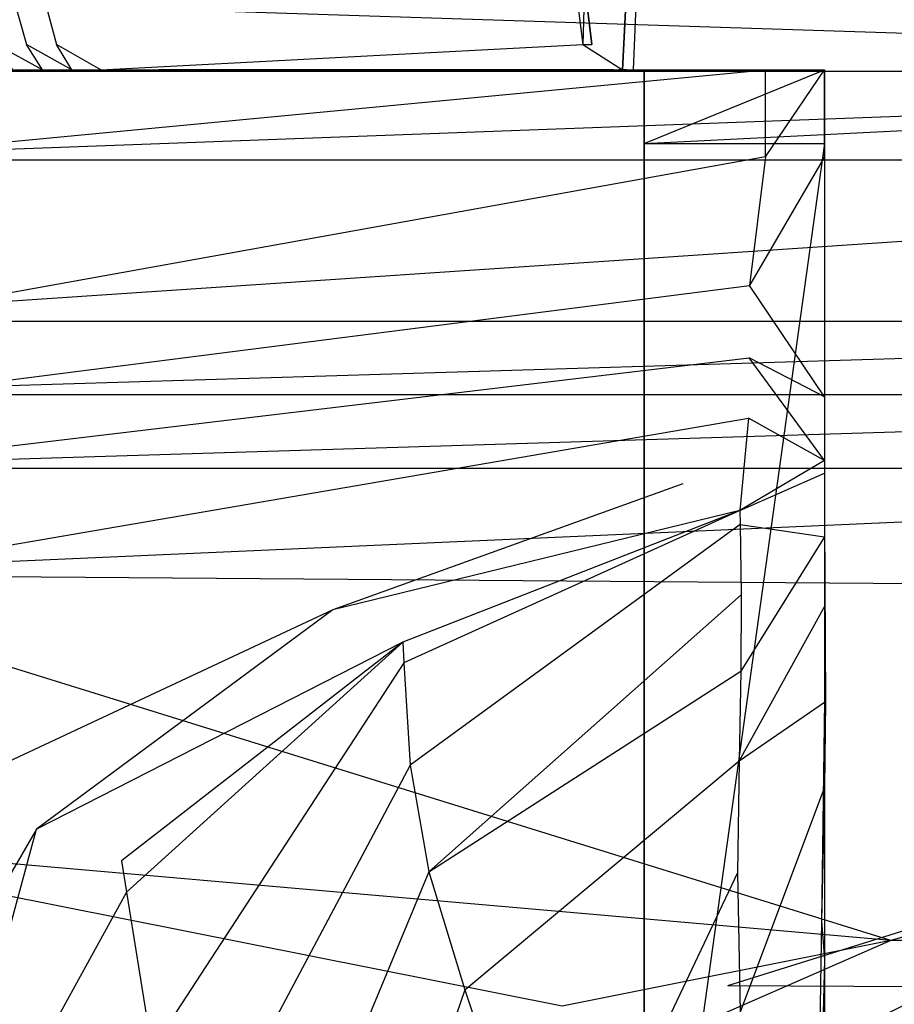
# Model space of a CAD drawing. Extents: x 0 to 0.37, y -0.56 to 0.
# Tile 17 of 26: x 0.034 to 0.097, y -0.173 to -0.102. Entities that reach past the tile are written whole.
import ezdxf

# ---------------------------------------------------------------- set-up
doc = ezdxf.new("R2010")
doc.units = 0
doc.layers.add('L0_WC_N_567510__0___REPLACEMTFO', color=7, linetype='CONTINUOUS')

msp = doc.modelspace()

# ---------------------------------------------------------------- linework, layer by layer
at = {"layer": 'L0_WC_N_567510__0___REPLACEMTFO', "color": 8}
for points, invisible_edges in [([(0.07446, -0.099007), (0.081029, -0.034962), (0.074985, -0.10341), (0.07446, -0.099007)], 10), ([(0.074985, -0.10341), (0.081029, -0.034962), (0.077184, -0.105234), (0.074985, -0.10341)], 13), ([(0.077184, -0.105234), (0.081029, -0.034962), (0.07749, -0.105234), (0.077184, -0.105234)], 10), ([(0.07749, -0.105234), (0.081029, -0.034962), (0.07796, -0.105234), (0.07749, -0.105234)], 13), ([(0.07796, -0.105234), (0.081029, -0.034962), (0.07876, -0.105234), (0.07796, -0.105234)], 15), ([(0.07876, -0.105234), (0.081029, -0.034962), (0.18494, -0.105234), (0.07876, -0.105234)], 15), ([(0.18494, -0.105234), (0.081029, -0.034962), (0.18494, -0.034962), (0.18494, -0.105234)], 15), ([(0.032864, -0.099007, 0.198247), (0.034098, -0.10341, 0.198638), (0.031909, -0.10341, 0.209238), (0.032864, -0.099007, 0.198247)], 14), ([(0.032864, -0.099007, 0.198247), (0.035088, -0.099007, 0.187662), (0.034098, -0.10341, 0.198638), (0.032864, -0.099007, 0.198247)], 14), ([(0.035088, -0.099007, 0.187662), (0.036271, -0.10341, 0.188091), (0.034098, -0.10341, 0.198638), (0.035088, -0.099007, 0.187662)], 14), ([(0.035088, -0.099007, 0.187662), (0.073778, -0.099007, 0.003252), (0.036271, -0.10341, 0.188091), (0.035088, -0.099007, 0.187662)], 14), ([(0.073778, -0.099007, 0.003252), (0.074315, -0.10341, 0.003255), (0.036271, -0.10341, 0.188091), (0.073778, -0.099007, 0.003252)], 14), ([(0.07446, -0.099007), (0.074315, -0.10341, 0.003255), (0.073778, -0.099007, 0.003252), (0.07446, -0.099007)], 14), ([(0.074315, -0.10341, 0.003255), (0.07446, -0.099007), (0.074985, -0.10341), (0.074315, -0.10341, 0.003255)], 13), ([(0.18494, -0.105362, 0.400031), (0.01139, -0.099808, 0.400031), (0.011384, -0.105362, 0.400031), (0.18494, -0.105362, 0.400031)], 13), ([(0.01139, -0.099808, 0.400031), (0.18494, -0.105362, 0.400031), (0.18494, -0.099808, 0.400031), (0.01139, -0.099808, 0.400031)], 14), ([(0.033128, -0.105233, 0.220924), (0.031909, -0.10341, 0.209238), (0.035264, -0.105233, 0.21027), (0.033128, -0.105233, 0.220924)], 14), ([(0.035264, -0.105233, 0.21027), (0.031909, -0.10341, 0.209238), (0.034098, -0.10341, 0.198638), (0.035264, -0.105233, 0.21027)], 14), ([(0.037378, -0.105233, 0.199702), (0.034098, -0.10341, 0.198638), (0.036271, -0.10341, 0.188091), (0.037378, -0.105233, 0.199702)], 14), ([(0.035264, -0.105233, 0.21027), (0.034098, -0.10341, 0.198638), (0.037378, -0.105233, 0.199702), (0.035264, -0.105233, 0.21027)], 14), ([(0.039476, -0.105233, 0.189187), (0.036271, -0.10341, 0.188091), (0.074315, -0.10341, 0.003255), (0.039476, -0.105233, 0.189187)], 14), ([(0.037378, -0.105233, 0.199702), (0.036271, -0.10341, 0.188091), (0.039476, -0.105233, 0.189187), (0.037378, -0.105233, 0.199702)], 14), ([(0.039476, -0.105233, 0.189187), (0.074315, -0.10341, 0.003255), (0.076532, -0.105234, 0.003274), (0.039476, -0.105233, 0.189187)], 14), ([(0.077184, -0.105234), (0.074315, -0.10341, 0.003255), (0.074985, -0.10341), (0.077184, -0.105234)], 13), ([(0.074315, -0.10341, 0.003255), (0.077184, -0.105234), (0.076532, -0.105234, 0.003274), (0.074315, -0.10341, 0.003255)], 14), ([(0.015088, -0.105232, 0.346121), (0.08754, -0.105232, 0.328138), (0.08754, -0.105231, 0.346586), (0.015088, -0.105232, 0.346121)], 14), ([(0.08754, -0.105231, 0.346586), (0.016865, -0.105231, 0.350277), (0.015088, -0.105232, 0.346121), (0.08754, -0.105231, 0.346586)], 13), ([(0.08754, -0.105232, 0.328138), (0.015088, -0.105232, 0.346121), (0.018484, -0.105232, 0.327527), (0.08754, -0.105232, 0.328138)], 13), ([(0.016865, -0.105231, 0.350277), (0.08754, -0.105231, 0.346586), (0.08754, -0.10523, 0.350276), (0.016865, -0.105231, 0.350277)], 14), ([(0.08754, -0.10523, 0.350276), (0.018853, -0.111754, 0.350261), (0.016865, -0.105231, 0.350277), (0.08754, -0.10523, 0.350276)], 13), ([(0.08754, -0.105232, 0.308066), (0.018484, -0.105232, 0.327527), (0.022299, -0.105232, 0.306642), (0.08754, -0.105232, 0.308066)], 13), ([(0.018484, -0.105232, 0.327527), (0.08754, -0.105232, 0.308066), (0.08754, -0.105232, 0.328138), (0.018484, -0.105232, 0.327527)], 14), ([(0.018853, -0.111754, 0.350261), (0.08754, -0.10523, 0.350276), (0.08754, -0.111529, 0.350261), (0.018853, -0.111754, 0.350261)], 14), ([(0.08754, -0.105232, 0.285926), (0.022299, -0.105232, 0.306642), (0.026485, -0.105232, 0.28371), (0.08754, -0.105232, 0.285926)], 13), ([(0.022299, -0.105232, 0.306642), (0.08754, -0.105232, 0.285926), (0.08754, -0.105232, 0.308066), (0.022299, -0.105232, 0.306642)], 14), ([(0.08754, -0.105233, 0.271961), (0.026485, -0.105232, 0.28371), (0.029195, -0.105232, 0.268851), (0.08754, -0.105233, 0.271961)], 13), ([(0.026485, -0.105232, 0.28371), (0.08754, -0.105233, 0.271961), (0.08754, -0.105232, 0.285926), (0.026485, -0.105232, 0.28371)], 14), ([(0.030648, -0.105232, 0.260865), (0.08754, -0.105233, 0.271961), (0.029195, -0.105232, 0.268851), (0.030648, -0.105232, 0.260865)], 14), ([(0.030648, -0.105232, 0.260865), (0.029639, -0.105233, 0.238267), (0.034805, -0.105233, 0.237987), (0.030648, -0.105232, 0.260865)], 13), ([(0.030981, -0.105233, 0.231609), (0.034805, -0.105233, 0.237987), (0.029639, -0.105233, 0.238267), (0.030981, -0.105233, 0.231609)], 14), ([(0.08754, -0.105233, 0.241494), (0.030648, -0.105232, 0.260865), (0.034805, -0.105233, 0.237987), (0.08754, -0.105233, 0.241494)], 13), ([(0.030648, -0.105232, 0.260865), (0.08754, -0.105233, 0.241494), (0.08754, -0.105233, 0.258006), (0.030648, -0.105232, 0.260865)], 14), ([(0.08754, -0.105233, 0.271961), (0.030648, -0.105232, 0.260865), (0.08754, -0.105233, 0.258006), (0.08754, -0.105233, 0.271961)], 13), ([(0.034805, -0.105233, 0.237987), (0.030981, -0.105233, 0.231609), (0.036016, -0.105233, 0.231304), (0.034805, -0.105233, 0.237987)], 13), ([(0.033128, -0.105233, 0.220924), (0.036016, -0.105233, 0.231304), (0.030981, -0.105233, 0.231609), (0.033128, -0.105233, 0.220924)], 14), ([(0.035264, -0.105233, 0.21027), (0.037956, -0.105233, 0.220568), (0.033128, -0.105233, 0.220924), (0.035264, -0.105233, 0.21027)], 14), ([(0.036016, -0.105233, 0.231304), (0.033128, -0.105233, 0.220924), (0.037956, -0.105233, 0.220568), (0.036016, -0.105233, 0.231304)], 13), ([(0.08754, -0.105233, 0.234401), (0.034805, -0.105233, 0.237987), (0.036016, -0.105233, 0.231304), (0.08754, -0.105233, 0.234401)], 13), ([(0.034805, -0.105233, 0.237987), (0.08754, -0.105233, 0.234401), (0.08754, -0.105233, 0.241494), (0.034805, -0.105233, 0.237987)], 14), ([(0.037956, -0.105233, 0.220568), (0.035264, -0.105233, 0.21027), (0.039884, -0.105233, 0.209871), (0.037956, -0.105233, 0.220568)], 13), ([(0.037378, -0.105233, 0.199702), (0.039884, -0.105233, 0.209871), (0.035264, -0.105233, 0.21027), (0.037378, -0.105233, 0.199702)], 14), ([(0.08755, -0.105233, 0.22377), (0.036016, -0.105233, 0.231304), (0.037956, -0.105233, 0.220568), (0.08755, -0.105233, 0.22377)], 13), ([(0.036016, -0.105233, 0.231304), (0.08755, -0.105233, 0.22377), (0.08754, -0.105233, 0.234401), (0.036016, -0.105233, 0.231304)], 14), ([(0.039884, -0.105233, 0.209871), (0.037378, -0.105233, 0.199702), (0.04179, -0.105233, 0.199275), (0.039884, -0.105233, 0.209871)], 13), ([(0.039476, -0.105233, 0.189187), (0.04179, -0.105233, 0.199275), (0.037378, -0.105233, 0.199702), (0.039476, -0.105233, 0.189187)], 14), ([(0.087515, -0.105233, 0.21314), (0.037956, -0.105233, 0.220568), (0.039884, -0.105233, 0.209871), (0.087515, -0.105233, 0.21314)], 13), ([(0.037956, -0.105233, 0.220568), (0.087515, -0.105233, 0.21314), (0.08755, -0.105233, 0.22377), (0.037956, -0.105233, 0.220568)], 14), ([(0.076532, -0.105234, 0.003274), (0.043679, -0.105233, 0.18874), (0.039476, -0.105233, 0.189187), (0.076532, -0.105234, 0.003274)], 14), ([(0.04179, -0.105233, 0.199275), (0.039476, -0.105233, 0.189187), (0.043679, -0.105233, 0.18874), (0.04179, -0.105233, 0.199275)], 13), ([(0.087523, -0.105233, 0.202508), (0.039884, -0.105233, 0.209871), (0.04179, -0.105233, 0.199275), (0.087523, -0.105233, 0.202508)], 13), ([(0.039884, -0.105233, 0.209871), (0.087523, -0.105233, 0.202508), (0.087515, -0.105233, 0.21314), (0.039884, -0.105233, 0.209871)], 14), ([(0.087243, -0.105234, 0.191886), (0.04179, -0.105233, 0.199275), (0.043679, -0.105233, 0.18874), (0.087243, -0.105234, 0.191886)], 13), ([(0.04179, -0.105233, 0.199275), (0.087243, -0.105234, 0.191886), (0.087523, -0.105233, 0.202508), (0.04179, -0.105233, 0.199275)], 14), ([(0.077856, -0.105234, 0.003207), (0.043679, -0.105233, 0.18874), (0.076925, -0.105234, 0.003155), (0.077856, -0.105234, 0.003207)], 13), ([(0.043679, -0.105233, 0.18874), (0.077856, -0.105234, 0.003207), (0.087243, -0.105234, 0.191886), (0.043679, -0.105233, 0.18874)], 14), ([(0.043679, -0.105233, 0.18874), (0.076532, -0.105234, 0.003274), (0.076925, -0.105234, 0.003155), (0.043679, -0.105233, 0.18874)], 13), ([(0.077184, -0.105234), (0.076925, -0.105234, 0.003155), (0.076532, -0.105234, 0.003274), (0.077184, -0.105234)], 14), ([(0.07749, -0.105234), (0.077856, -0.105234, 0.003207), (0.076925, -0.105234, 0.003155), (0.07749, -0.105234)], 14), ([(0.076925, -0.105234, 0.003155), (0.077184, -0.105234), (0.07749, -0.105234), (0.076925, -0.105234, 0.003155)], 13), ([(0.077856, -0.105234, 0.003207), (0.07749, -0.105234), (0.07796, -0.105234), (0.077856, -0.105234, 0.003207)], 13), ([(0.091801, -0.105234, 0.191635), (0.077856, -0.105234, 0.003207), (0.07876, -0.105234, 0.003201), (0.091801, -0.105234, 0.191635)], 13), ([(0.077856, -0.105234, 0.003207), (0.091801, -0.105234, 0.191635), (0.087243, -0.105234, 0.191886), (0.077856, -0.105234, 0.003207)], 14), ([(0.07796, -0.105234), (0.07876, -0.105234, 0.003201), (0.077856, -0.105234, 0.003207), (0.07796, -0.105234)], 14), ([(0.07876, -0.105234, 0.003201), (0.07796, -0.105234), (0.07876, -0.105234), (0.07876, -0.105234, 0.003201)], 13), ([(0.07876, -0.110567, 0.003194), (0.07876, -0.105234), (0.07876, -0.110567), (0.07876, -0.110567, 0.003194)], 13), ([(0.07876, -0.105234), (0.07876, -0.110567, 0.003194), (0.07876, -0.105234, 0.003201), (0.07876, -0.105234)], 14), ([(0.091801, -0.105234, 0.191635), (0.07876, -0.110567, 0.003194), (0.091801, -0.110567, 0.191627), (0.091801, -0.105234, 0.191635)], 13), ([(0.07876, -0.110567, 0.003194), (0.091801, -0.105234, 0.191635), (0.07876, -0.105234, 0.003201), (0.07876, -0.110567, 0.003194)], 14), ([(0.18494, -0.105234), (0.07876, -0.110567), (0.07876, -0.105234), (0.18494, -0.105234)], 13), ([(0.07876, -0.110567), (0.18494, -0.105234), (0.07876, -0.203729), (0.07876, -0.110567)], 10), ([(0.07876, -0.203729), (0.18494, -0.105234), (0.07876, -0.216881), (0.07876, -0.203729)], 13), ([(0.07876, -0.216881), (0.18494, -0.105234), (0.07876, -0.230033), (0.07876, -0.216881)], 10), ([(0.07876, -0.230033), (0.18494, -0.105234), (0.07876, -0.243185), (0.07876, -0.230033)], 13), ([(0.07876, -0.243185), (0.18494, -0.105234), (0.07876, -0.256336), (0.07876, -0.243185)], 10), ([(0.07876, -0.256336), (0.18494, -0.105234), (0.07876, -0.269488), (0.07876, -0.256336)], 13), ([(0.07876, -0.269488), (0.18494, -0.105234), (0.07876, -0.28264), (0.07876, -0.269488)], 14), ([(0.07876, -0.28264), (0.18494, -0.105234), (0.07876, -0.295792), (0.07876, -0.28264)], 15), ([(0.07876, -0.295792), (0.18494, -0.105234), (0.07876, -0.314262), (0.07876, -0.295792)], 15), ([(0.07876, -0.314262), (0.18494, -0.105234), (0.18494, -0.314262), (0.07876, -0.314262)], 15), ([(0.091801, -0.105233, 0.202263), (0.087243, -0.105234, 0.191886), (0.091801, -0.105234, 0.191635), (0.091801, -0.105233, 0.202263)], 13), ([(0.087243, -0.105234, 0.191886), (0.091801, -0.105233, 0.202263), (0.087523, -0.105233, 0.202508), (0.087243, -0.105234, 0.191886)], 14), ([(0.091801, -0.105233, 0.223521), (0.087515, -0.105233, 0.21314), (0.091801, -0.105233, 0.212892), (0.091801, -0.105233, 0.223521)], 13), ([(0.087515, -0.105233, 0.21314), (0.091801, -0.105233, 0.223521), (0.08755, -0.105233, 0.22377), (0.087515, -0.105233, 0.21314)], 14), ([(0.087523, -0.105233, 0.202508), (0.091801, -0.105233, 0.212892), (0.087515, -0.105233, 0.21314), (0.087523, -0.105233, 0.202508)], 14), ([(0.091801, -0.105233, 0.212892), (0.087523, -0.105233, 0.202508), (0.091801, -0.105233, 0.202263), (0.091801, -0.105233, 0.212892)], 13), ([(0.091801, -0.10523, 0.350276), (0.08754, -0.105231, 0.346586), (0.091801, -0.105231, 0.346586), (0.091801, -0.10523, 0.350276)], 13), ([(0.08754, -0.105231, 0.346586), (0.091801, -0.10523, 0.350276), (0.08754, -0.10523, 0.350276), (0.08754, -0.105231, 0.346586)], 14), ([(0.091801, -0.10523, 0.350276), (0.08754, -0.111529, 0.350261), (0.08754, -0.10523, 0.350276), (0.091801, -0.10523, 0.350276)], 13), ([(0.08754, -0.111529, 0.350261), (0.091801, -0.10523, 0.350276), (0.091801, -0.111529, 0.350261), (0.08754, -0.111529, 0.350261)], 14), ([(0.091801, -0.105231, 0.346586), (0.08754, -0.105232, 0.328138), (0.091801, -0.105232, 0.328138), (0.091801, -0.105231, 0.346586)], 13), ([(0.08754, -0.105232, 0.328138), (0.091801, -0.105231, 0.346586), (0.08754, -0.105231, 0.346586), (0.08754, -0.105232, 0.328138)], 14), ([(0.091801, -0.105233, 0.258006), (0.08754, -0.105233, 0.241494), (0.091801, -0.105232, 0.240817), (0.091801, -0.105233, 0.258006)], 13), ([(0.091801, -0.105232, 0.328138), (0.08754, -0.105232, 0.308066), (0.091801, -0.105232, 0.308066), (0.091801, -0.105232, 0.328138)], 13), ([(0.08754, -0.105232, 0.308066), (0.091801, -0.105232, 0.328138), (0.08754, -0.105232, 0.328138), (0.08754, -0.105232, 0.308066)], 14), ([(0.091801, -0.105232, 0.285926), (0.08754, -0.105233, 0.271961), (0.091801, -0.105233, 0.271961), (0.091801, -0.105232, 0.285926)], 13), ([(0.08754, -0.105233, 0.271961), (0.091801, -0.105232, 0.285926), (0.08754, -0.105232, 0.285926), (0.08754, -0.105233, 0.271961)], 14), ([(0.091801, -0.105232, 0.308066), (0.08754, -0.105232, 0.285926), (0.091801, -0.105232, 0.285926), (0.091801, -0.105232, 0.308066)], 13), ([(0.08754, -0.105232, 0.285926), (0.091801, -0.105232, 0.308066), (0.08754, -0.105232, 0.308066), (0.08754, -0.105232, 0.285926)], 14), ([(0.091801, -0.105232, 0.240817), (0.08754, -0.105233, 0.234401), (0.091801, -0.105233, 0.234149), (0.091801, -0.105232, 0.240817)], 13), ([(0.08754, -0.105233, 0.234401), (0.091801, -0.105232, 0.240817), (0.08754, -0.105233, 0.241494), (0.08754, -0.105233, 0.234401)], 14), ([(0.08754, -0.105233, 0.241494), (0.091801, -0.105233, 0.258006), (0.08754, -0.105233, 0.258006), (0.08754, -0.105233, 0.241494)], 14), ([(0.091801, -0.105233, 0.271961), (0.08754, -0.105233, 0.258006), (0.091801, -0.105233, 0.258006), (0.091801, -0.105233, 0.271961)], 13), ([(0.08754, -0.105233, 0.258006), (0.091801, -0.105233, 0.271961), (0.08754, -0.105233, 0.271961), (0.08754, -0.105233, 0.258006)], 14), ([(0.08755, -0.105233, 0.22377), (0.091801, -0.105233, 0.234149), (0.08754, -0.105233, 0.234401), (0.08755, -0.105233, 0.22377)], 14), ([(0.091801, -0.105233, 0.234149), (0.08755, -0.105233, 0.22377), (0.091801, -0.105233, 0.223521), (0.091801, -0.105233, 0.234149)], 13), ([(0.091801, -0.10523, 0.350276), (0.091801, -0.111477, 0.346574), (0.091801, -0.111529, 0.350261), (0.091801, -0.10523, 0.350276)], 13), ([(0.091801, -0.111477, 0.346574), (0.091801, -0.10523, 0.350276), (0.091801, -0.105231, 0.346586), (0.091801, -0.111477, 0.346574)], 14), ([(0.091801, -0.105231, 0.346586), (0.091801, -0.111216, 0.328138), (0.091801, -0.111477, 0.346574), (0.091801, -0.105231, 0.346586)], 13), ([(0.091801, -0.111216, 0.328138), (0.091801, -0.105231, 0.346586), (0.091801, -0.105232, 0.328138), (0.091801, -0.111216, 0.328138)], 14), ([(0.091801, -0.111217, 0.258006), (0.091801, -0.105232, 0.240817), (0.091801, -0.111217, 0.240801), (0.091801, -0.111217, 0.258006)], 13), ([(0.091801, -0.105232, 0.240817), (0.091801, -0.111217, 0.258006), (0.091801, -0.105233, 0.258006), (0.091801, -0.105232, 0.240817)], 14), ([(0.091801, -0.111216, 0.328138), (0.091801, -0.105232, 0.308066), (0.091801, -0.111216, 0.308066), (0.091801, -0.111216, 0.328138)], 13), ([(0.091801, -0.105232, 0.308066), (0.091801, -0.111216, 0.328138), (0.091801, -0.105232, 0.328138), (0.091801, -0.105232, 0.308066)], 14), ([(0.091801, -0.111216, 0.308066), (0.091801, -0.105232, 0.285926), (0.091801, -0.111216, 0.285926), (0.091801, -0.111216, 0.308066)], 13), ([(0.091801, -0.105232, 0.285926), (0.091801, -0.111216, 0.308066), (0.091801, -0.105232, 0.308066), (0.091801, -0.105232, 0.285926)], 14), ([(0.091801, -0.105233, 0.271961), (0.091801, -0.111216, 0.285926), (0.091801, -0.105232, 0.285926), (0.091801, -0.105233, 0.271961)], 14), ([(0.091801, -0.105233, 0.234149), (0.091801, -0.111217, 0.240801), (0.091801, -0.105232, 0.240817), (0.091801, -0.105233, 0.234149)], 14), ([(0.091801, -0.111217, 0.271961), (0.091801, -0.105233, 0.258006), (0.091801, -0.111217, 0.258006), (0.091801, -0.111217, 0.271961)], 13), ([(0.091801, -0.105233, 0.258006), (0.091801, -0.111217, 0.271961), (0.091801, -0.105233, 0.271961), (0.091801, -0.105233, 0.258006)], 14), ([(0.091801, -0.111216, 0.285926), (0.091801, -0.105233, 0.271961), (0.091801, -0.111217, 0.271961), (0.091801, -0.111216, 0.285926)], 13), ([(0.091801, -0.111217, 0.240801), (0.091801, -0.105233, 0.234149), (0.091801, -0.111217, 0.234136), (0.091801, -0.111217, 0.240801)], 13), ([(0.091801, -0.111107, 0.223505), (0.091801, -0.105233, 0.212892), (0.091801, -0.11149, 0.212838), (0.091801, -0.111107, 0.223505)], 13), ([(0.091801, -0.105233, 0.212892), (0.091801, -0.111107, 0.223505), (0.091801, -0.105233, 0.223521), (0.091801, -0.105233, 0.212892)], 14), ([(0.091801, -0.105233, 0.202263), (0.091801, -0.110567, 0.191627), (0.091801, -0.111409, 0.202205), (0.091801, -0.105233, 0.202263)], 13), ([(0.091801, -0.110567, 0.191627), (0.091801, -0.105233, 0.202263), (0.091801, -0.105234, 0.191635), (0.091801, -0.110567, 0.191627)], 14), ([(0.091801, -0.105233, 0.212892), (0.091801, -0.111409, 0.202205), (0.091801, -0.11149, 0.212838), (0.091801, -0.105233, 0.212892)], 13), ([(0.091801, -0.111409, 0.202205), (0.091801, -0.105233, 0.212892), (0.091801, -0.105233, 0.202263), (0.091801, -0.111409, 0.202205)], 14), ([(0.091801, -0.105233, 0.234149), (0.091801, -0.111107, 0.223505), (0.091801, -0.111217, 0.234136), (0.091801, -0.105233, 0.234149)], 13), ([(0.091801, -0.111107, 0.223505), (0.091801, -0.105233, 0.234149), (0.091801, -0.105233, 0.223521), (0.091801, -0.111107, 0.223505)], 14), ([(0.011385, -0.111772, 0.400031), (0.18494, -0.105362, 0.400031), (0.011384, -0.105362, 0.400031), (0.011385, -0.111772, 0.400031)], 13), ([(0.18494, -0.105362, 0.400031), (0.011385, -0.111772, 0.400031), (0.18494, -0.111772, 0.400031), (0.18494, -0.105362, 0.400031)], 14), ([(0.07876, -0.110567, 0.003194), (0.07876, -0.203729), (0.07876, -0.204148, 0.003247), (0.07876, -0.110567, 0.003194)], 13), ([(0.07876, -0.203729), (0.07876, -0.110567, 0.003194), (0.07876, -0.110567), (0.07876, -0.203729)], 14), ([(0.091801, -0.110567, 0.191627), (0.07876, -0.204148, 0.003247), (0.091801, -0.194568, 0.192392), (0.091801, -0.110567, 0.191627)], 14), ([(0.07876, -0.110567, 0.003194), (0.07876, -0.204148, 0.003247), (0.091801, -0.110567, 0.191627), (0.07876, -0.110567, 0.003194)], 14), ([(0.091801, -0.1884, 0.20253), (0.091801, -0.110567, 0.191627), (0.091801, -0.194568, 0.192392), (0.091801, -0.1884, 0.20253)], 13), ([(0.091801, -0.110567, 0.191627), (0.091801, -0.1884, 0.20253), (0.091801, -0.111409, 0.202205), (0.091801, -0.110567, 0.191627)], 14), ([(0.08754, -0.111529, 0.350261), (0.01888, -0.123872, 0.350058), (0.018853, -0.111754, 0.350261), (0.08754, -0.111529, 0.350261)], 14), ([(0.08754, -0.111529, 0.350261), (0.086384, -0.120811, 0.350238), (0.01888, -0.123872, 0.350058), (0.08754, -0.111529, 0.350261)], 14), ([(0.091801, -0.111529, 0.350261), (0.086384, -0.120811, 0.350238), (0.08754, -0.111529, 0.350261), (0.091801, -0.111529, 0.350261)], 14), ([(0.091801, -0.111529, 0.350261), (0.091801, -0.123363, 0.350315), (0.086384, -0.120811, 0.350238), (0.091801, -0.111529, 0.350261)], 14), ([(0.091801, -0.164132, 0.234339), (0.091801, -0.111107, 0.223505), (0.091801, -0.172645, 0.223915), (0.091801, -0.164132, 0.234339)], 13), ([(0.091801, -0.111107, 0.223505), (0.091801, -0.164132, 0.234339), (0.091801, -0.111217, 0.234136), (0.091801, -0.111107, 0.223505)], 14), ([(0.091801, -0.11149, 0.212838), (0.091801, -0.172645, 0.223915), (0.091801, -0.111107, 0.223505), (0.091801, -0.11149, 0.212838)], 14), ([(0.091801, -0.124075, 0.346618), (0.091801, -0.111216, 0.328138), (0.091801, -0.127635, 0.328135), (0.091801, -0.124075, 0.346618)], 13), ([(0.091801, -0.111216, 0.328138), (0.091801, -0.124075, 0.346618), (0.091801, -0.111477, 0.346574), (0.091801, -0.111216, 0.328138)], 14), ([(0.091801, -0.111217, 0.271961), (0.091801, -0.137841, 0.285106), (0.091801, -0.111216, 0.285926), (0.091801, -0.111217, 0.271961)], 14), ([(0.091801, -0.131537, 0.309619), (0.091801, -0.111216, 0.285926), (0.091801, -0.137841, 0.285106), (0.091801, -0.131537, 0.309619)], 13), ([(0.091801, -0.111216, 0.285926), (0.091801, -0.131537, 0.309619), (0.091801, -0.111216, 0.308066), (0.091801, -0.111216, 0.285926)], 14), ([(0.091801, -0.127635, 0.328135), (0.091801, -0.111216, 0.308066), (0.091801, -0.131537, 0.309619), (0.091801, -0.127635, 0.328135)], 13), ([(0.091801, -0.111216, 0.308066), (0.091801, -0.127635, 0.328135), (0.091801, -0.111216, 0.328138), (0.091801, -0.111216, 0.308066)], 14), ([(0.091801, -0.142742, 0.27099), (0.091801, -0.111217, 0.258006), (0.091801, -0.149825, 0.255701), (0.091801, -0.142742, 0.27099)], 13), ([(0.091801, -0.111217, 0.258006), (0.091801, -0.142742, 0.27099), (0.091801, -0.111217, 0.271961), (0.091801, -0.111217, 0.258006)], 14), ([(0.091801, -0.137841, 0.285106), (0.091801, -0.111217, 0.271961), (0.091801, -0.142742, 0.27099), (0.091801, -0.137841, 0.285106)], 13), ([(0.091801, -0.149825, 0.255701), (0.091801, -0.111217, 0.240801), (0.091801, -0.159132, 0.240903), (0.091801, -0.149825, 0.255701)], 13), ([(0.091801, -0.111217, 0.240801), (0.091801, -0.149825, 0.255701), (0.091801, -0.111217, 0.258006), (0.091801, -0.111217, 0.240801)], 14), ([(0.091801, -0.159132, 0.240903), (0.091801, -0.111217, 0.234136), (0.091801, -0.164132, 0.234339), (0.091801, -0.159132, 0.240903)], 13), ([(0.091801, -0.111217, 0.234136), (0.091801, -0.159132, 0.240903), (0.091801, -0.111217, 0.240801), (0.091801, -0.111217, 0.234136)], 14), ([(0.091801, -0.18023, 0.214173), (0.091801, -0.111409, 0.202205), (0.091801, -0.1884, 0.20253), (0.091801, -0.18023, 0.214173)], 13), ([(0.091801, -0.111409, 0.202205), (0.091801, -0.18023, 0.214173), (0.091801, -0.11149, 0.212838), (0.091801, -0.111409, 0.202205)], 14), ([(0.091801, -0.123363, 0.350315), (0.091801, -0.111477, 0.346574), (0.091801, -0.124075, 0.346618), (0.091801, -0.123363, 0.350315)], 13), ([(0.091801, -0.111477, 0.346574), (0.091801, -0.123363, 0.350315), (0.091801, -0.111529, 0.350261), (0.091801, -0.111477, 0.346574)], 14), ([(0.091801, -0.172645, 0.223915), (0.091801, -0.11149, 0.212838), (0.091801, -0.18023, 0.214173), (0.091801, -0.172645, 0.223915)], 13), ([(0.011393, -0.123412, 0.400031), (0.18494, -0.111772, 0.400031), (0.011385, -0.111772, 0.400031), (0.011393, -0.123412, 0.400031)], 13), ([(0.18494, -0.111772, 0.400031), (0.011393, -0.123412, 0.400031), (0.18494, -0.123412, 0.400031), (0.18494, -0.111772, 0.400031)], 14), ([(0.086384, -0.120811, 0.350238), (0.018881, -0.129437, 0.350054), (0.01888, -0.123872, 0.350058), (0.086384, -0.120811, 0.350238)], 13), ([(0.018881, -0.129437, 0.350054), (0.086384, -0.120811, 0.350238), (0.086341, -0.126044, 0.350234), (0.018881, -0.129437, 0.350054)], 14), ([(0.086384, -0.120811, 0.350238), (0.091801, -0.128873, 0.350311), (0.086341, -0.126044, 0.350234), (0.086384, -0.120811, 0.350238)], 13), ([(0.091801, -0.128873, 0.350311), (0.086384, -0.120811, 0.350238), (0.091801, -0.123363, 0.350315), (0.091801, -0.128873, 0.350311)], 14), ([(0.011393, -0.128727, 0.400031), (0.18494, -0.123412, 0.400031), (0.011393, -0.123412, 0.400031), (0.011393, -0.128727, 0.400031)], 13), ([(0.18494, -0.123412, 0.400031), (0.011393, -0.128727, 0.400031), (0.18494, -0.128727, 0.400031), (0.18494, -0.123412, 0.400031)], 14), ([(0.091801, -0.124075, 0.346618), (0.091801, -0.128873, 0.350311), (0.091801, -0.123363, 0.350315), (0.091801, -0.124075, 0.346618)], 14), ([(0.091801, -0.127635, 0.328135), (0.091801, -0.129615, 0.346618), (0.091801, -0.124075, 0.346618), (0.091801, -0.127635, 0.328135)], 14), ([(0.091801, -0.128873, 0.350311), (0.091801, -0.124075, 0.346618), (0.091801, -0.129615, 0.346618), (0.091801, -0.128873, 0.350311)], 13), ([(0.086341, -0.126044, 0.350234), (0.018883, -0.134086, 0.350051), (0.018881, -0.129437, 0.350054), (0.086341, -0.126044, 0.350234)], 13), ([(0.018883, -0.134086, 0.350051), (0.086341, -0.126044, 0.350234), (0.086305, -0.130416, 0.350231), (0.018883, -0.134086, 0.350051)], 14), ([(0.086341, -0.126044, 0.350234), (0.091801, -0.133476, 0.350308), (0.086305, -0.130416, 0.350231), (0.086341, -0.126044, 0.350234)], 13), ([(0.091801, -0.133476, 0.350308), (0.086341, -0.126044, 0.350234), (0.091801, -0.128873, 0.350311), (0.091801, -0.133476, 0.350308)], 14), ([(0.091801, -0.131537, 0.309619), (0.091801, -0.133326, 0.328154), (0.091801, -0.127635, 0.328135), (0.091801, -0.131537, 0.309619)], 14), ([(0.091801, -0.129615, 0.346618), (0.091801, -0.127635, 0.328135), (0.091801, -0.133326, 0.328154), (0.091801, -0.129615, 0.346618)], 13), ([(0.011393, -0.134042, 0.400031), (0.18494, -0.128727, 0.400031), (0.011393, -0.128727, 0.400031), (0.011393, -0.134042, 0.400031)], 13), ([(0.18494, -0.128727, 0.400031), (0.011393, -0.134042, 0.400031), (0.18494, -0.134042, 0.400031), (0.18494, -0.128727, 0.400031)], 14), ([(0.091801, -0.129615, 0.346618), (0.091801, -0.133476, 0.350308), (0.091801, -0.128873, 0.350311), (0.091801, -0.129615, 0.346618)], 14), ([(0.091801, -0.133326, 0.328154), (0.091801, -0.134392, 0.346632), (0.091801, -0.129615, 0.346618), (0.091801, -0.133326, 0.328154)], 14), ([(0.091801, -0.133476, 0.350308), (0.091801, -0.129615, 0.346618), (0.091801, -0.134392, 0.346632), (0.091801, -0.133476, 0.350308)], 13), ([(0.086305, -0.130416, 0.350231), (0.018884, -0.141971, 0.350046), (0.018883, -0.134086, 0.350051), (0.086305, -0.130416, 0.350231)], 13), ([(0.018884, -0.141971, 0.350046), (0.086305, -0.130416, 0.350231), (0.081544, -0.135154, 0.350226), (0.018884, -0.141971, 0.350046)], 14), ([(0.086305, -0.130416, 0.350231), (0.085686, -0.137077, 0.350303), (0.081544, -0.135154, 0.350226), (0.086305, -0.130416, 0.350231)], 14), ([(0.091801, -0.133476, 0.350308), (0.085686, -0.137077, 0.350303), (0.086305, -0.130416, 0.350231), (0.091801, -0.133476, 0.350308)], 14), ([(0.091801, -0.137841, 0.285106), (0.091801, -0.137875, 0.307843), (0.091801, -0.131537, 0.309619), (0.091801, -0.137841, 0.285106)], 14), ([(0.091801, -0.133326, 0.328154), (0.091801, -0.131537, 0.309619), (0.091801, -0.137875, 0.307843), (0.091801, -0.133326, 0.328154)], 13), ([(0.091801, -0.133476, 0.350308), (0.091801, -0.134392, 0.346632), (0.085686, -0.137077, 0.350303), (0.091801, -0.133476, 0.350308)], 14), ([(0.091801, -0.137875, 0.307843), (0.091806, -0.138971, 0.328251), (0.091801, -0.133326, 0.328154), (0.091801, -0.137875, 0.307843)], 14), ([(0.091801, -0.134392, 0.346632), (0.091801, -0.133326, 0.328154), (0.091806, -0.138971, 0.328251), (0.091801, -0.134392, 0.346632)], 13), ([(0.011393, -0.141716, 0.400031), (0.18494, -0.134042, 0.400031), (0.011393, -0.134042, 0.400031), (0.011393, -0.141716, 0.400031)], 13), ([(0.18494, -0.134042, 0.400031), (0.011393, -0.141716, 0.400031), (0.18494, -0.143029, 0.400031), (0.18494, -0.134042, 0.400031)], 14), ([(0.085686, -0.137077, 0.350303), (0.091801, -0.134392, 0.346632), (0.0857, -0.138093, 0.346471), (0.085686, -0.137077, 0.350303)], 14), ([(0.091801, -0.134392, 0.346632), (0.091806, -0.138971, 0.328251), (0.0857, -0.138093, 0.346471), (0.091801, -0.134392, 0.346632)], 14), ([(0.081544, -0.135154, 0.350226), (0.056242, -0.144248, 0.349776), (0.018884, -0.141971, 0.350046), (0.081544, -0.135154, 0.350226)], 14), ([(0.085686, -0.137077, 0.350303), (0.056242, -0.144248, 0.349776), (0.081544, -0.135154, 0.350226), (0.085686, -0.137077, 0.350303)], 14), ([(0.085686, -0.137077, 0.350303), (0.06131, -0.146604, 0.349767), (0.056242, -0.144248, 0.349776), (0.085686, -0.137077, 0.350303)], 14), ([(0.085686, -0.137077, 0.350303), (0.061397, -0.148083, 0.345967), (0.06131, -0.146604, 0.349767), (0.085686, -0.137077, 0.350303)], 14), ([(0.085686, -0.137077, 0.350303), (0.0857, -0.138093, 0.346471), (0.061397, -0.148083, 0.345967), (0.085686, -0.137077, 0.350303)], 14), ([(0.091801, -0.142742, 0.27099), (0.091801, -0.143863, 0.2872), (0.091801, -0.137841, 0.285106), (0.091801, -0.142742, 0.27099)], 14), ([(0.091801, -0.137875, 0.307843), (0.091801, -0.137841, 0.285106), (0.091801, -0.143863, 0.2872), (0.091801, -0.137875, 0.307843)], 13), ([(0.091801, -0.137875, 0.307843), (0.091801, -0.143863, 0.2872), (0.091873, -0.150881, 0.284946), (0.091801, -0.137875, 0.307843)], 14), ([(0.091801, -0.137875, 0.307843), (0.091873, -0.150881, 0.284946), (0.091826, -0.143961, 0.309757), (0.091801, -0.137875, 0.307843)], 14), ([(0.091806, -0.138971, 0.328251), (0.091801, -0.137875, 0.307843), (0.091826, -0.143961, 0.309757), (0.091806, -0.138971, 0.328251)], 13), ([(0.0857, -0.138093, 0.346471), (0.061833, -0.155481, 0.326966), (0.061397, -0.148083, 0.345967), (0.0857, -0.138093, 0.346471)], 14), ([(0.0857, -0.138093, 0.346471), (0.085767, -0.14317, 0.32731), (0.061833, -0.155481, 0.326966), (0.0857, -0.138093, 0.346471)], 14), ([(0.0857, -0.138093, 0.346471), (0.091806, -0.138971, 0.328251), (0.085767, -0.14317, 0.32731), (0.0857, -0.138093, 0.346471)], 14), ([(0.091806, -0.138971, 0.328251), (0.091826, -0.143961, 0.309757), (0.085757, -0.148702, 0.307804), (0.091806, -0.138971, 0.328251)], 14), ([(0.091806, -0.138971, 0.328251), (0.085757, -0.148702, 0.307804), (0.085767, -0.14317, 0.32731), (0.091806, -0.138971, 0.328251)], 14), ([(0.096596, -0.168162, 0.400031), (0.18494, -0.143029, 0.400031), (0.011393, -0.141716, 0.400031), (0.096596, -0.168162, 0.400031)], 13), ([(0.011394, -0.160704, 0.400031), (0.096596, -0.168162, 0.400031), (0.011393, -0.141716, 0.400031), (0.011394, -0.160704, 0.400031)], 13), ([(0.056242, -0.144248, 0.349776), (0.01982, -0.161297, 0.350032), (0.018884, -0.141971, 0.350046), (0.056242, -0.144248, 0.349776)], 14), ([(0.091801, -0.149825, 0.255701), (0.091801, -0.150837, 0.270429), (0.091801, -0.142742, 0.27099), (0.091801, -0.149825, 0.255701)], 14), ([(0.091801, -0.143863, 0.2872), (0.091801, -0.142742, 0.27099), (0.091801, -0.150837, 0.270429), (0.091801, -0.143863, 0.2872)], 13), ([(0.18494, -0.143029, 0.400031), (0.096596, -0.168162, 0.400031), (0.18494, -0.168162, 0.400031), (0.18494, -0.143029, 0.400031)], 14), ([(0.085767, -0.14317, 0.32731), (0.063186, -0.163198, 0.308476), (0.061833, -0.155481, 0.326966), (0.085767, -0.14317, 0.32731)], 14), ([(0.085767, -0.14317, 0.32731), (0.085757, -0.148702, 0.307804), (0.063186, -0.163198, 0.308476), (0.085767, -0.14317, 0.32731)], 14), ([(0.056242, -0.144248, 0.349776), (0.034824, -0.160111, 0.34971), (0.01982, -0.161297, 0.350032), (0.056242, -0.144248, 0.349776)], 14), ([(0.06131, -0.146604, 0.349767), (0.034824, -0.160111, 0.34971), (0.056242, -0.144248, 0.349776), (0.06131, -0.146604, 0.349767)], 14), ([(0.091826, -0.143961, 0.309757), (0.091873, -0.150881, 0.284946), (0.085625, -0.155166, 0.289029), (0.091826, -0.143961, 0.309757)], 14), ([(0.091826, -0.143961, 0.309757), (0.085625, -0.155166, 0.289029), (0.085757, -0.148702, 0.307804), (0.091826, -0.143961, 0.309757)], 14), ([(0.091801, -0.143863, 0.2872), (0.091801, -0.150837, 0.270429), (0.091793, -0.157083, 0.270955), (0.091801, -0.143863, 0.2872)], 14), ([(0.091801, -0.143863, 0.2872), (0.091793, -0.157083, 0.270955), (0.091873, -0.150881, 0.284946), (0.091801, -0.143863, 0.2872)], 14), ([(0.06131, -0.146604, 0.349767), (0.040965, -0.162389, 0.34953), (0.034824, -0.160111, 0.34971), (0.06131, -0.146604, 0.349767)], 14), ([(0.06131, -0.146604, 0.349767), (0.041331, -0.164658, 0.345715), (0.040965, -0.162389, 0.34953), (0.06131, -0.146604, 0.349767)], 14), ([(0.06131, -0.146604, 0.349767), (0.061397, -0.148083, 0.345967), (0.041331, -0.164658, 0.345715), (0.06131, -0.146604, 0.349767)], 14), ([(0.061397, -0.148083, 0.345967), (0.04316, -0.176, 0.326636), (0.041331, -0.164658, 0.345715), (0.061397, -0.148083, 0.345967)], 14), ([(0.061397, -0.148083, 0.345967), (0.061833, -0.155481, 0.326966), (0.04316, -0.176, 0.326636), (0.061397, -0.148083, 0.345967)], 14), ([(0.063186, -0.163198, 0.308476), (0.085757, -0.148702, 0.307804), (0.065786, -0.171717, 0.291098), (0.063186, -0.163198, 0.308476)], 14), ([(0.085757, -0.148702, 0.307804), (0.085625, -0.155166, 0.289029), (0.065786, -0.171717, 0.291098), (0.085757, -0.148702, 0.307804)], 14), ([(0.091801, -0.159132, 0.240903), (0.091801, -0.15935, 0.256015), (0.091801, -0.149825, 0.255701), (0.091801, -0.159132, 0.240903)], 14), ([(0.091801, -0.150837, 0.270429), (0.091801, -0.149825, 0.255701), (0.091801, -0.15935, 0.256015), (0.091801, -0.150837, 0.270429)], 13), ([(0.091801, -0.150837, 0.270429), (0.091801, -0.15935, 0.256015), (0.091581, -0.166747, 0.256531), (0.091801, -0.150837, 0.270429)], 14), ([(0.091801, -0.150837, 0.270429), (0.091581, -0.166747, 0.256531), (0.091793, -0.157083, 0.270955), (0.091801, -0.150837, 0.270429)], 14), ([(0.091873, -0.150881, 0.284946), (0.091793, -0.157083, 0.270955), (0.085513, -0.163266, 0.272154), (0.091873, -0.150881, 0.284946)], 14), ([(0.085625, -0.155166, 0.289029), (0.091873, -0.150881, 0.284946), (0.085513, -0.163266, 0.272154), (0.085625, -0.155166, 0.289029)], 14), ([(0.061833, -0.155481, 0.326966), (0.045729, -0.185812, 0.308276), (0.04316, -0.176, 0.326636), (0.061833, -0.155481, 0.326966)], 14), ([(0.061833, -0.155481, 0.326966), (0.063186, -0.163198, 0.308476), (0.045729, -0.185812, 0.308276), (0.061833, -0.155481, 0.326966)], 14), ([(0.065786, -0.171717, 0.291098), (0.085625, -0.155166, 0.289029), (0.068846, -0.180857, 0.275082), (0.065786, -0.171717, 0.291098)], 14), ([(0.085625, -0.155166, 0.289029), (0.085513, -0.163266, 0.272154), (0.068846, -0.180857, 0.275082), (0.085625, -0.155166, 0.289029)], 14), ([(0.0848, -0.171417, 0.355781), (0.100243, -0.171494, 0.324659), (0.132985, -0.156326, 0.336685), (0.0848, -0.171417, 0.355781)], 14), ([(0.0848, -0.171417, 0.355781), (0.132985, -0.156326, 0.336685), (0.123434, -0.156326, 0.355781), (0.0848, -0.171417, 0.355781)], 14), ([(0.091793, -0.157083, 0.270955), (0.085711, -0.173324, 0.257706), (0.085513, -0.163266, 0.272154), (0.091793, -0.157083, 0.270955)], 14), ([(0.091793, -0.157083, 0.270955), (0.091581, -0.166747, 0.256531), (0.085711, -0.173324, 0.257706), (0.091793, -0.157083, 0.270955)], 14), ([(0.091801, -0.15935, 0.256015), (0.091801, -0.169524, 0.243059), (0.091581, -0.166747, 0.256531), (0.091801, -0.15935, 0.256015)], 14), ([(0.091801, -0.15935, 0.256015), (0.091801, -0.159132, 0.240903), (0.091801, -0.169524, 0.243059), (0.091801, -0.15935, 0.256015)], 13), ([(0.091801, -0.164132, 0.234339), (0.091801, -0.169524, 0.243059), (0.091801, -0.159132, 0.240903), (0.091801, -0.164132, 0.234339)], 14), ([(0.096596, -0.168162, 0.400031), (0.011394, -0.160704, 0.400031), (0.072837, -0.172891, 0.400031), (0.096596, -0.168162, 0.400031)], 14), ([(0.011395, -0.194035, 0.400031), (0.072837, -0.172891, 0.400031), (0.011394, -0.160704, 0.400031), (0.011395, -0.194035, 0.400031)], 13), ([(0.034824, -0.160111, 0.34971), (0.021382, -0.183217, 0.349831), (0.01982, -0.161297, 0.350032), (0.034824, -0.160111, 0.34971)], 14), ([(0.034824, -0.160111, 0.34971), (0.028097, -0.184947, 0.349642), (0.021382, -0.183217, 0.349831), (0.034824, -0.160111, 0.34971)], 13), ([(0.028097, -0.184947, 0.349642), (0.034824, -0.160111, 0.34971), (0.040965, -0.162389, 0.34953), (0.028097, -0.184947, 0.349642)], 14), ([(0.040965, -0.162389, 0.34953), (0.041331, -0.164658, 0.345715), (0.028097, -0.184947, 0.349642), (0.040965, -0.162389, 0.34953)], 14), ([(0.063186, -0.163198, 0.308476), (0.050124, -0.194582, 0.291093), (0.045729, -0.185812, 0.308276), (0.063186, -0.163198, 0.308476)], 14), ([(0.063186, -0.163198, 0.308476), (0.065786, -0.171717, 0.291098), (0.050124, -0.194582, 0.291093), (0.063186, -0.163198, 0.308476)], 14), ([(0.085513, -0.163266, 0.272154), (0.072263, -0.191139, 0.261408), (0.068846, -0.180857, 0.275082), (0.085513, -0.163266, 0.272154)], 14), ([(0.085513, -0.163266, 0.272154), (0.085711, -0.173324, 0.257706), (0.072263, -0.191139, 0.261408), (0.085513, -0.163266, 0.272154)], 14), ([(0.091801, -0.172645, 0.223915), (0.091801, -0.180438, 0.231878), (0.091801, -0.164132, 0.234339), (0.091801, -0.172645, 0.223915)], 14), ([(0.091801, -0.169524, 0.243059), (0.091801, -0.164132, 0.234339), (0.091801, -0.180438, 0.231878), (0.091801, -0.169524, 0.243059)], 13), ([(0.041331, -0.164658, 0.345715), (0.028731, -0.187584, 0.345809), (0.028097, -0.184947, 0.349642), (0.041331, -0.164658, 0.345715)], 14), ([(0.041331, -0.164658, 0.345715), (0.04316, -0.176, 0.326636), (0.028731, -0.187584, 0.345809), (0.041331, -0.164658, 0.345715)], 14), ([(0.091581, -0.166747, 0.256531), (0.091398, -0.178126, 0.244141), (0.085711, -0.173324, 0.257706), (0.091581, -0.166747, 0.256531)], 14), ([(0.091581, -0.166747, 0.256531), (0.091801, -0.169524, 0.243059), (0.091398, -0.178126, 0.244141), (0.091581, -0.166747, 0.256531)], 14), ([(0.074809, -0.177655, 0.400031), (0.096596, -0.168162, 0.400031), (0.072837, -0.172891, 0.400031), (0.074809, -0.177655, 0.400031)], 13), ([(0.096596, -0.168162, 0.400031), (0.074809, -0.177655, 0.400031), (0.097094, -0.173219, 0.400031), (0.096596, -0.168162, 0.400031)], 14), ([(0.097094, -0.173219, 0.400031), (0.18494, -0.168162, 0.400031), (0.096596, -0.168162, 0.400031), (0.097094, -0.173219, 0.400031)], 13), ([(0.091801, -0.169524, 0.243059), (0.091275, -0.188365, 0.234462), (0.091398, -0.178126, 0.244141), (0.091801, -0.169524, 0.243059)], 14), ([(0.091801, -0.169524, 0.243059), (0.091801, -0.180438, 0.231878), (0.091275, -0.188365, 0.234462), (0.091801, -0.169524, 0.243059)], 14), ([(0.058423, -0.192011, 0.355781), (0.100243, -0.171494, 0.324659), (0.0848, -0.171417, 0.355781), (0.058423, -0.192011, 0.355781)], 14), ([(0.058423, -0.192011, 0.355781), (0.078008, -0.192077, 0.316492), (0.100243, -0.171494, 0.324659), (0.058423, -0.192011, 0.355781)], 14), ([(0.100243, -0.171494, 0.324659), (0.078008, -0.192077, 0.316492), (0.119924, -0.171689, 0.298098), (0.100243, -0.171494, 0.324659)], 14), ([(0.065786, -0.171717, 0.291098), (0.055233, -0.203016, 0.275049), (0.050124, -0.194582, 0.291093), (0.065786, -0.171717, 0.291098)], 14), ([(0.065786, -0.171717, 0.291098), (0.068846, -0.180857, 0.275082), (0.055233, -0.203016, 0.275049), (0.065786, -0.171717, 0.291098)], 14), ([(0.078008, -0.192077, 0.316492), (0.103002, -0.192243, 0.283093), (0.119924, -0.171689, 0.298098), (0.078008, -0.192077, 0.316492)], 14), ([(0.091801, -0.180438, 0.231878), (0.091801, -0.172645, 0.223915), (0.091801, -0.194327, 0.220136), (0.091801, -0.180438, 0.231878)], 13), ([(0.091801, -0.18023, 0.214173), (0.091801, -0.194327, 0.220136), (0.091801, -0.172645, 0.223915), (0.091801, -0.18023, 0.214173)], 14)]:
    msp.add_3dface(points, dxfattribs=dict(at, invisible_edges=invisible_edges))

doc.saveas('drawing.dxf')
